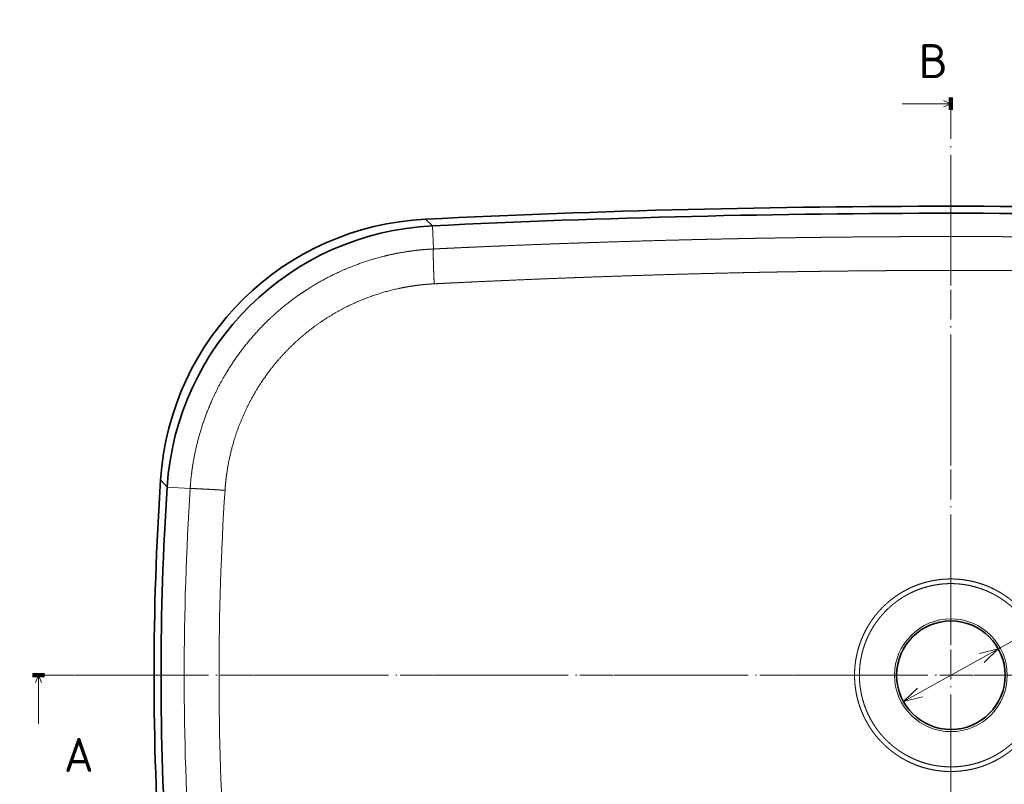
# Model space of a CAD drawing. Extents: x 13 to 406, y 22 to 273.
# Tile 2 of 7: x 13 to 115, y 71 to 150. Entities that reach past the tile are written whole.
import ezdxf
from ezdxf.enums import TextEntityAlignment as Align

# ---------------------------------------------------------------- set-up
doc = ezdxf.new("R2010")
doc.units = 0
doc.linetypes.add('DASHDOT', pattern=[18.5, 12, -3, 0.5, -3])
doc.layers.get('0').update_dxf_attribs({"lineweight": 13})
doc.styles.get("Standard").update_dxf_attribs({"font": 'isocp.shx'})
doc.dimstyles.get("Standard").update_dxf_attribs({"dimtxt": 2.5, "dimasz": 2.5, "dimexe": 1.25, "dimexo": 0.625, "dimtad": 1, "dimcen": 2.5, "dimadec": 0, "dimazin": 0, "dimtfac": 1, "dimtmove": 0, "dimatfit": 0, "dimfxl": 0, "dimarcsym": 0})

# ---------------------------------------------------------------- blocks, each defined once
blk = doc.blocks.new('*D')
at = {"color": 7, "lineweight": 13, "ltscale": 0.320794}
for p, q in [((27.96, 229.49), (27.96, 242.33)), ((190.46, 229.49), (190.46, 242.33))]:
    blk.add_line(p, q, dxfattribs=at)
at = {"color": 7, "lineweight": 13}
for p, q in [((27.96, 240.33), (190.46, 240.33)), ((350.02, 235.5), (255.02, 235.5)), ((18.98, 199.99), (18.98, 227.49)), ((121.12, 207.01), (121.12, 227.49)), ((189.18, 199.99), (125.64, 199.99)), ((27.24, 183.08), (191.18, 183.08)), ((350.74, 182.54), (254.3, 182.54)), ((104.34, 79.54), (133.44, 95.73))]:
    blk.add_line(p, q, dxfattribs=at)
at = {"color": 7, "lineweight": 13, "ltscale": 0.248865}
for p, q in [((255.02, 227.55), (255.02, 237.5)), ((350.02, 227.55), (350.02, 237.5))]:
    blk.add_line(p, q, dxfattribs=at)
at = {"color": 7, "lineweight": 13, "ltscale": 0.224483}
blk.add_line((25.96, 227.49), (16.98, 227.49), dxfattribs=at)
at = {"color": 7, "lineweight": 13, "ltscale": 0.306679}
blk.add_line((127.64, 193.72), (127.64, 205.99), dxfattribs=at)
at = {"color": 7, "lineweight": 13, "ltscale": 0.321027}
blk.add_line((116.8, 200.99), (129.64, 200.99), dxfattribs=at)
at = {"color": 7, "lineweight": 13, "ltscale": 0.206481}
blk.add_line((25.24, 199.99), (16.98, 199.99), dxfattribs=at)
at = {"color": 7, "lineweight": 13, "ltscale": 0.422747}
for p, q in [((27.24, 197.99), (27.24, 181.08)), ((191.18, 197.99), (191.18, 181.08))]:
    blk.add_line(p, q, dxfattribs=at)
at = {"color": 7, "lineweight": 13, "ltscale": 0.387649}
for p, q in [((254.3, 196.05), (254.3, 180.54)), ((350.74, 196.05), (350.74, 180.54))]:
    blk.add_line(p, q, dxfattribs=at)
at = {"color": 7, "lineweight": 13}
for points in [[(29.9, 240.84), (27.96, 240.33), (29.9, 239.81)], [(188.53, 239.81), (190.46, 240.33), (188.53, 240.84)], [(256.95, 236.02), (255.02, 235.5), (256.95, 234.99)], [(348.09, 234.99), (350.02, 235.5), (348.09, 236.02)], [(19.5, 225.56), (18.98, 227.49), (18.47, 225.56)], [(121.64, 225.56), (121.12, 227.49), (120.6, 225.56)], [(120.6, 208.94), (121.12, 207.01), (121.64, 208.94)], [(127.12, 202.92), (127.64, 200.99), (128.15, 202.92)], [(18.47, 201.93), (18.98, 199.99), (19.5, 201.93)], [(128.15, 198.06), (127.64, 199.99), (127.12, 198.06)], [(29.18, 183.6), (27.24, 183.08), (29.18, 182.57)], [(189.25, 182.57), (191.18, 183.08), (189.25, 183.6)], [(256.23, 183.06), (254.3, 182.54), (256.23, 182.03)], [(348.81, 182.03), (350.74, 182.54), (348.81, 183.06)], [(112.65, 83.58), (114.09, 84.97), (112.15, 84.48)], [(105.77, 80.93), (104.34, 79.54), (106.28, 80.03)]]:
    blk.add_lwpolyline(points, dxfattribs=at)
for s, p, p2 in [('650', (103.96, 242.33), (114.47, 242.33)), ('656', (103.96, 185.08), (114.47, 185.08))]:
    blk.add_text(s, height=3.5, dxfattribs=at).set_placement(p, p2, align=Align.FIT)
for s, rotation, p, p2 in [('380', 360, (297.26, 237.5), (307.77, 237.5)), ('82', 90, (119.12, 213.86), (119.12, 220.64)), ('110', 90, (16.98, 208.49), (16.98, 219)), ('4', 90, (125.64, 193.72), (125.64, 196.75)), ('386', 360, (297.26, 184.54), (307.77, 184.54)), ('45', 29.0911, (126.55, 94.19), (132.47, 97.48)), ('%%c', 29.0911, (123.44, 92.46), (125.68, 93.7))]:
    blk.add_text(s, height=3.5, rotation=rotation, dxfattribs=at).set_placement(p, p2, align=Align.FIT)
blk = doc.blocks.new('BLOCK51')
at = {"color": 7, "lineweight": 100, "ltscale": 0.125}
blk.add_line((-377.93, 0), (-372.93, 0), dxfattribs=at)
at = {"color": 7, "lineweight": 13}
blk.add_line((-375.43, 0), (-375.43, -20), dxfattribs=at)
at = {"color": 7, "linetype": 'DASHDOT', "lineweight": 13}
blk.add_line((-372.93, 0), (386.35, 0), dxfattribs=at)
at = {"color": 7, "lineweight": 13}
blk.add_lwpolyline([(-374.18, -3), (-375.43, 0), (-376.67, -3)], dxfattribs=at)
blk.add_text('A', height=14, dxfattribs=at).set_placement((-364.93, -39.75), (-352.78, -39.75), align=Align.FIT)
blk = doc.blocks.new('BLOCK52')
at = {"color": 7, "lineweight": 13}
for p, q in [((0, 235.07), (-20, 235.07)), ((0, -237.95), (-20, -237.95))]:
    blk.add_line(p, q, dxfattribs=at)
at = {"color": 7, "lineweight": 100, "ltscale": 0.125}
for p, q in [((0, 237.57), (0, 232.57)), ((0, -240.45), (0, -235.45))]:
    blk.add_line(p, q, dxfattribs=at)
at = {"color": 7, "linetype": 'DASHDOT', "lineweight": 13}
blk.add_line((0, 232.57), (0, -235.45), dxfattribs=at)
at = {"color": 7, "lineweight": 13}
for points in [[(-3, 233.82), (0, 235.07), (-3, 236.31)], [(-3, -239.2), (0, -237.95), (-3, -236.71)]]:
    blk.add_lwpolyline(points, dxfattribs=at)
for p, p2 in [((-13.33, 245.57), (-1.19, 245.57)), ((-13.33, -227.45), (-1.19, -227.45))]:
    blk.add_text('B', height=14, dxfattribs=at).set_placement(p, p2, align=Align.FIT)
blk = doc.blocks.new('BLOCK53')
at = {"color": 7, "lineweight": 13, "ltscale": 0.097644}
blk.add_line((-213.35, 184.83), (-216.13, 187.58), dxfattribs=at)
at = {"color": 7, "lineweight": 13, "ltscale": 0.238169}
blk.add_line((-212.89, 175.31), (-213.35, 184.83), dxfattribs=at)
at = {"color": 7, "lineweight": 13, "ltscale": 0.101095}
blk.add_line((-322.51, 77.38), (-325.2, 80.4), dxfattribs=at)
at = {"color": 7, "lineweight": 13, "ltscale": 0.237812}
blk.add_line((-313.02, 76.77), (-322.51, 77.38), dxfattribs=at)
at = {"color": 7, "lineweight": 13}
blk.add_circle((0, 0), 23.2, dxfattribs=at)
at = {"color": 7, "lineweight": 35}
blk.add_circle((0, 0), 22.33, dxfattribs=at)
for centre, radius, start, end in [((0, -4213.44), 4406.32, 87.18851, 92.81149), ((-210.51, 72.77), 114.94, 92.803, 176.1932), ((0, -4213.38), 4403.38, 87.22279, 92.77721), ((-207.8, 70.02), 114.94, 92.7687, 176.3274), ((879.55, 0), 1207.43, 176.18195, 183.81805), ((879.46, 0), 1204.46, 176.31652, 183.68349)]:
    blk.add_arc(centre, radius, start, end, dxfattribs=at)
at = {"color": 7, "lineweight": 13}
for centre, radius, start, end in [((886.13, -0.04), 1201.61, 176.33522, 179.99828), ((878.82, -0.04), 1179.96, 176.30212, 179.99802), ((886.13, 0.04), 1201.61, 180.00171, 183.66478), ((878.84, 0.04), 1179.98, 180.00201, 183.69785)]:
    blk.add_arc(centre, radius, start, end, dxfattribs=at)
for points, knots in [([(-212.89, 175.31), (-211.81, 175.36), (-210.72, 175.42), (-209.64, 175.47), (-207.47, 175.57), (-205.3, 175.67), (-204.21, 175.72), (-200.95, 175.87), (-197.7, 176.02), (-195.52, 176.11), (-191.17, 176.3), (-186.83, 176.49), (-184.65, 176.58), (-178.13, 176.84), (-171.6, 177.1), (-167.24, 177.27), (-162.31, 177.45), (-157.37, 177.62), (-156.98, 177.64), (-155.86, 177.68), (-154.73, 177.72), (-154.19, 177.74), (-153.11, 177.77), (-152.02, 177.81), (-151.48, 177.83), (-150.44, 177.86), (-149.39, 177.9), (-148.69, 177.92), (-142.42, 178.13), (-136.16, 178.33), (-130.39, 178.5), (-123.19, 178.71), (-116.04, 178.9), (-114.56, 178.94), (-109.71, 179.06), (-104.88, 179.18), (-101.34, 179.26), (-96.33, 179.37), (-91.33, 179.47), (-89.75, 179.51), (-87.62, 179.55), (-85.51, 179.59), (-85.03, 179.6), (-83.92, 179.62), (-82.81, 179.64), (-82.51, 179.65), (-80.33, 179.69), (-78.15, 179.73), (-76.69, 179.75), (-72.58, 179.82), (-68.46, 179.89), (-65.93, 179.93), (-62.36, 179.98), (-58.79, 180.03), (-57.75, 180.04), (-55.65, 180.07), (-53.55, 180.09), (-52.57, 180.11), (-49.44, 180.14), (-46.31, 180.18), (-44.23, 180.2), (-40.09, 180.24), (-35.93, 180.27), (-33.72, 180.29), (-30.64, 180.31), (-27.56, 180.33), (-26.38, 180.34), (-24.32, 180.35), (-22.26, 180.37), (-21.22, 180.37), (-16.87, 180.39), (-12.51, 180.41), (-9.19, 180.41), (-5.35, 180.42), (-1.5, 180.42), (-1.02, 180.42), (-0.51, 180.42), (0, 180.42)], [0, 0, 0, 0, 0, 0, 8.718185, 8.718185, 8.718185, 17.43637, 17.43637, 17.43637, 34.872738, 34.872738, 34.872738, 52.321917, 52.321917, 52.321917, 87.225227, 87.225227, 87.225227, 91.899158, 91.899158, 91.899158, 96.262696, 96.262696, 96.262696, 100.626233, 100.626233, 100.626233, 104.684973, 104.684973, 104.684973, 151.100807, 151.100807, 151.100807, 162.614288, 162.614288, 162.614288, 190.510243, 190.510243, 190.510243, 203.451098, 203.451098, 203.451098, 207.862318, 207.862318, 207.862318, 212.640089, 212.640089, 212.640089, 225.806469, 225.806469, 225.806469, 246.605466, 246.605466, 246.605466, 255.191206, 255.191206, 255.191206, 263.891136, 263.891136, 263.891136, 281.062605, 281.062605, 281.062605, 297.995294, 297.995294, 297.995294, 306.303859, 306.303859, 306.303859, 314.89453, 314.89453, 314.89453, 341.999997, 341.999997, 341.999997, 346.224535, 346.224535, 346.224535, 346.224535, 346.224535, 346.224535]), ([(212.89, 175.31), (211.31, 175.39), (209.73, 175.46), (208.15, 175.54), (205.78, 175.65), (203.41, 175.76), (202.62, 175.79), (196.7, 176.06), (190.79, 176.32), (185.65, 176.54), (178.35, 176.84), (171.04, 177.12), (168.86, 177.2), (164.51, 177.37), (160.16, 177.53), (157.99, 177.6), (153.64, 177.76), (149.31, 177.9), (147.15, 177.98), (142.82, 178.12), (138.5, 178.25), (136.34, 178.32), (132, 178.45), (127.66, 178.58), (125.6, 178.64), (122.34, 178.73), (119.09, 178.82), (118.02, 178.84), (116.68, 178.88), (115.34, 178.91), (115.07, 178.92), (114, 178.95), (112.93, 178.98), (112.12, 179), (110.78, 179.03), (109.44, 179.06), (108.91, 179.08), (107.85, 179.1), (106.79, 179.13), (106.25, 179.14), (104.66, 179.18), (103.07, 179.22), (102.01, 179.24), (98.81, 179.31), (95.6, 179.38), (93.57, 179.43), (90.91, 179.48), (88.25, 179.54), (87.73, 179.55), (86.74, 179.57), (85.76, 179.59), (85.03, 179.6), (84.04, 179.62), (83.06, 179.64), (82.54, 179.65), (81.46, 179.67), (80.38, 179.69), (80.01, 179.69), (77.4, 179.74), (74.79, 179.79), (72.73, 179.82), (69.35, 179.87), (65.96, 179.93), (64.54, 179.95), (61.87, 179.99), (59.2, 180.02), (57.85, 180.04), (56.27, 180.06), (54.7, 180.08), (54.33, 180.08), (53.84, 180.09), (53.34, 180.1), (53.08, 180.1), (52.55, 180.11), (52.02, 180.11), (51.75, 180.12), (51.23, 180.12), (50.71, 180.13), (50.45, 180.13), (47.09, 180.17), (43.72, 180.2), (40.6, 180.23), (36.43, 180.27), (32.25, 180.3), (31.2, 180.31), (29.1, 180.33), (27.01, 180.34), (25.96, 180.34), (22.83, 180.36), (19.69, 180.38), (17.59, 180.39), (13.82, 180.4), (10.03, 180.41), (8.42, 180.41), (6.4, 180.42), (4.37, 180.42), (4.04, 180.42), (3.03, 180.42), (2.02, 180.42), (1.34, 180.42), (0.67, 180.42), (0, 180.42)], [0, 0, 0, 0, 0, 0, 12.677381, 12.677381, 12.677381, 19.016072, 19.016072, 19.016072, 60.199548, 60.199548, 60.199548, 77.635737, 77.635737, 77.635737, 95.071926, 95.071926, 95.071926, 112.486664, 112.486664, 112.486664, 129.901403, 129.901403, 129.901403, 147.469585, 147.469585, 147.469585, 156.1577, 156.1577, 156.1577, 158.329729, 158.329729, 158.329729, 164.845816, 164.845816, 164.845816, 169.174194, 169.174194, 169.174194, 173.502573, 173.502573, 173.502573, 182.159326, 182.159326, 182.159326, 199.645855, 199.645855, 199.645855, 203.893409, 203.893409, 203.893409, 207.702334, 207.702334, 207.702334, 211.949894, 211.949894, 211.949894, 216.509608, 216.509608, 216.509608, 233.499816, 233.499816, 233.499816, 244.403187, 244.403187, 244.403187, 255.479371, 255.479371, 255.479371, 257.382489, 257.382489, 257.382489, 259.524242, 259.524242, 259.524242, 261.666013, 261.666013, 261.666013, 263.80306, 263.80306, 263.80306, 289.503675, 289.503675, 289.503675, 298.095411, 298.095411, 298.095411, 306.687147, 306.687147, 306.687147, 323.870617, 323.870617, 323.870617, 337.614635, 337.614635, 337.614635, 340.340096, 340.340096, 340.340096, 345.791018, 345.791018, 345.791018, 345.791018, 345.791018, 345.791018]), ([(-313.02, 76.77), (-312.81, 80.11), (-312.46, 83.45), (-311.98, 86.77), (-309.43, 100.51), (-304.61, 113.83), (-299.64, 123.49), (-291.17, 135.77), (-280.68, 146.37), (-277.71, 149.1), (-272.55, 153.4), (-267.06, 157.29), (-264.82, 158.77), (-258.25, 162.81), (-251.32, 166.25), (-246.68, 168.21), (-240.03, 170.57), (-233.23, 172.36), (-231.28, 172.83), (-227.35, 173.66), (-223.39, 174.31), (-221.41, 174.59), (-218.97, 174.87), (-216.52, 175.08), (-216.07, 175.11), (-215.16, 175.18), (-214.25, 175.24), (-213.8, 175.27), (-213.35, 175.29), (-212.89, 175.31)], [0, 0, 0, 0, 0, 0, 26.835102, 26.835102, 26.835102, 111.499432, 111.499432, 111.499432, 142.816516, 142.816516, 142.816516, 163.625622, 163.625622, 163.625622, 202.614414, 202.614414, 202.614414, 218.24673, 218.24673, 218.24673, 233.936876, 233.936876, 233.936876, 237.521528, 237.521528, 237.521528, 241.106181, 241.106181, 241.106181, 241.106181, 241.106181, 241.106181]), ([(-212.89, 175.31), (-212.92, 175.29), (-212.94, 175.21), (-212.95, 175.07), (-212.99, 174.57), (-213, 173.76), (-213, 173.18), (-212.98, 171.34), (-212.93, 169.18), (-212.89, 167.73), (-212.81, 165.5), (-212.71, 163.22), (-212.68, 162.47), (-212.65, 161.73), (-212.61, 160.98)], [0, 0, 0, 0, 0, 0, 2.839309, 2.839309, 2.839309, 7.651083, 7.651083, 7.651083, 16.94768, 16.94768, 16.94768, 21.438572, 21.438572, 21.438572, 21.438572, 21.438572, 21.438572]), ([(-212.61, 160.98), (-211.53, 161.03), (-210.45, 161.09), (-209.36, 161.14), (-207.2, 161.25), (-205.03, 161.35), (-203.94, 161.41), (-200.69, 161.56), (-197.44, 161.71), (-195.27, 161.82), (-190.93, 162.01), (-186.59, 162.21), (-184.42, 162.3), (-177.9, 162.59), (-171.38, 162.86), (-167.03, 163.04), (-162.1, 163.23), (-157.18, 163.42), (-156.78, 163.43), (-155.66, 163.48), (-154.54, 163.52), (-154, 163.54), (-152.91, 163.58), (-151.83, 163.62), (-151.29, 163.64), (-150.24, 163.68), (-149.2, 163.71), (-148.5, 163.74), (-142.24, 163.97), (-135.98, 164.18), (-130.21, 164.37), (-123.02, 164.59), (-115.87, 164.8), (-114.39, 164.84), (-109.53, 164.98), (-104.68, 165.11), (-101.09, 165.2), (-96.25, 165.32), (-91.41, 165.43), (-90.01, 165.46), (-87.82, 165.51), (-85.64, 165.56), (-85.23, 165.57), (-84.12, 165.59), (-83, 165.61), (-82.65, 165.62), (-81.99, 165.64), (-81.32, 165.65), (-80.84, 165.66), (-78.82, 165.7), (-76.8, 165.74), (-75.1, 165.77), (-71.7, 165.84), (-68.29, 165.9), (-66.59, 165.92), (-63.84, 165.97), (-61.09, 166.01), (-60.05, 166.03), (-57.99, 166.06), (-55.94, 166.09), (-54.79, 166.1), (-51.64, 166.15), (-48.5, 166.18), (-46.66, 166.21), (-42.47, 166.25), (-38.27, 166.29), (-36.08, 166.31), (-32.91, 166.34), (-29.74, 166.37), (-28.96, 166.37), (-26.81, 166.39), (-24.66, 166.4), (-23.61, 166.4), (-18.88, 166.43), (-14.14, 166.45), (-10.44, 166.46), (-6.42, 166.47), (-2.4, 166.47), (-2.09, 166.47), (-1.49, 166.47), (-0.89, 166.47), (-0.59, 166.47), (-0.3, 166.47), (0, 166.47)], [0, 0, 0, 0, 0, 0, 8.712198, 8.712198, 8.712198, 17.424396, 17.424396, 17.424396, 34.848791, 34.848791, 34.848791, 52.288179, 52.288179, 52.288179, 87.174366, 87.174366, 87.174366, 91.835607, 91.835607, 91.835607, 96.197312, 96.197312, 96.197312, 100.559016, 100.559016, 100.559016, 104.60914, 104.60914, 104.60914, 151.01494, 151.01494, 151.01494, 162.516524, 162.516524, 162.516524, 190.50411, 190.50411, 190.50411, 202.007047, 202.007047, 202.007047, 208.355723, 208.355723, 208.355723, 211.23146, 211.23146, 211.23146, 213.841811, 213.841811, 213.841811, 227.879773, 227.879773, 227.879773, 241.917735, 241.917735, 241.917735, 250.501325, 250.501325, 250.501325, 258.85403, 258.85403, 258.85403, 276.517976, 276.517976, 276.517976, 293.475704, 293.475704, 293.475704, 302.588062, 302.588062, 302.588062, 311.164254, 311.164254, 311.164254, 341.52362, 341.52362, 341.52362, 344.008989, 344.008989, 344.008989, 346.467294, 346.467294, 346.467294, 346.467294, 346.467294, 346.467294]), ([(212.61, 160.98), (211.02, 161.06), (209.43, 161.14), (207.83, 161.22), (205.45, 161.33), (203.06, 161.45), (202.27, 161.49), (196.34, 161.77), (190.42, 162.04), (185.29, 162.27), (177.99, 162.59), (170.68, 162.89), (168.51, 162.98), (164.2, 163.15), (159.89, 163.32), (157.57, 163.4), (153.32, 163.56), (149.08, 163.72), (146.72, 163.8), (142.45, 163.96), (138.17, 164.1), (136.01, 164.17), (131.67, 164.32), (127.33, 164.45), (125.29, 164.52), (122.03, 164.62), (118.78, 164.71), (117.71, 164.74), (116.1, 164.79), (114.49, 164.84), (113.95, 164.85), (112.88, 164.88), (111.81, 164.91), (111.27, 164.93), (110.21, 164.96), (109.16, 164.99), (108.58, 165), (107.53, 165.03), (106.48, 165.06), (105.95, 165.07), (104.35, 165.11), (102.76, 165.15), (101.7, 165.18), (98.5, 165.26), (95.3, 165.34), (93.25, 165.39), (90.59, 165.45), (87.93, 165.51), (87.4, 165.52), (86.44, 165.54), (85.48, 165.56), (84.6, 165.58), (83.64, 165.6), (82.68, 165.62), (82.15, 165.63), (81.07, 165.65), (80, 165.68), (79.55, 165.69), (76.92, 165.74), (74.3, 165.79), (72.22, 165.83), (67.49, 165.91), (62.74, 165.99), (60.04, 166.03), (57.09, 166.07), (54.15, 166.11), (54.02, 166.11), (53.47, 166.12), (52.91, 166.13), (52.65, 166.13), (52.12, 166.14), (51.59, 166.15), (51.33, 166.15), (50.86, 166.15), (50.41, 166.16), (49.92, 166.17), (46.62, 166.21), (43.32, 166.24), (40.18, 166.28), (36.13, 166.31), (32.07, 166.35), (30.6, 166.36), (28.59, 166.37), (26.59, 166.39), (25.64, 166.39), (22.49, 166.41), (19.33, 166.43), (17.25, 166.44), (13.51, 166.45), (9.77, 166.46), (8.21, 166.46), (6.23, 166.47), (4.24, 166.47), (3.96, 166.47), (2.97, 166.47), (1.97, 166.47), (1.31, 166.47), (0.65, 166.47), (0, 166.47)], [0, 0, 0, 0, 0, 0, 12.782504, 12.782504, 12.782504, 19.173757, 19.173757, 19.173757, 60.389021, 60.389021, 60.389021, 77.817253, 77.817253, 77.817253, 94.940033, 94.940033, 94.940033, 111.950247, 111.950247, 111.950247, 129.359342, 129.359342, 129.359342, 146.949037, 146.949037, 146.949037, 155.635873, 155.635873, 155.635873, 159.979292, 159.979292, 159.979292, 164.322711, 164.322711, 164.322711, 168.548085, 168.548085, 168.548085, 172.875333, 172.875333, 172.875333, 181.529825, 181.529825, 181.529825, 198.980209, 198.980209, 198.980209, 203.282089, 203.282089, 203.282089, 206.86207, 206.86207, 206.86207, 211.163963, 211.163963, 211.163963, 215.613584, 215.613584, 215.613584, 232.821097, 232.821097, 232.821097, 254.685529, 254.685529, 254.685529, 257.099977, 257.099977, 257.099977, 259.240599, 259.240599, 259.240599, 261.381208, 261.381208, 261.381208, 263.050438, 263.050438, 263.050438, 288.68553, 288.68553, 288.68553, 296.406452, 296.406452, 296.406452, 305.19968, 305.19968, 305.19968, 322.367344, 322.367344, 322.367344, 335.833686, 335.833686, 335.833686, 338.580156, 338.580156, 338.580156, 343.908504, 343.908504, 343.908504, 343.908504, 343.908504, 343.908504]), ([(-298.68, 76.06), (-298.52, 78.54), (-298.27, 81.02), (-297.94, 83.5), (-296.8, 90.24), (-295.03, 96.88), (-293.65, 101.03), (-289.5, 111.4), (-283.75, 121.12), (-279.69, 126.7), (-273.05, 134.22), (-265.43, 140.76), (-262.97, 142.69), (-255.64, 147.97), (-247.68, 152.31), (-242.24, 154.73), (-234.87, 157.3), (-227.32, 159.06), (-225.5, 159.43), (-222.07, 160.05), (-218.62, 160.5), (-217, 160.68), (-215.16, 160.83), (-213.32, 160.94), (-213.09, 160.96), (-212.85, 160.97), (-212.62, 160.98), (-212.62, 160.98), (-212.61, 160.98), (-212.61, 160.98)], [0, 0, 0, 0, 0, 0, 21.976044, 21.976044, 21.976044, 60.108284, 60.108284, 60.108284, 119.135339, 119.135339, 119.135339, 145.692621, 145.692621, 145.692621, 196.023715, 196.023715, 196.023715, 211.967254, 211.967254, 211.967254, 225.984574, 225.984574, 225.984574, 227.990919, 227.990919, 227.990919, 228.015618, 228.015618, 228.015618, 228.015618, 228.015618, 228.015618]), ([(-313.02, 76.77), (-313, 76.78), (-312.91, 76.79), (-312.76, 76.79), (-312.22, 76.79), (-311.38, 76.76), (-310.78, 76.74), (-308.9, 76.65), (-306.72, 76.54), (-305.26, 76.46), (-303.05, 76.33), (-300.8, 76.19), (-300.09, 76.15), (-299.39, 76.11), (-298.68, 76.06)], [0, 0, 0, 0, 0, 0, 2.967411, 2.967411, 2.967411, 7.836288, 7.836288, 7.836288, 17.197879, 17.197879, 17.197879, 21.456235, 21.456235, 21.456235, 21.456235, 21.456235, 21.456235]), ([(0, 39.59), (-0.15, 39.59), (-0.29, 39.59), (-0.44, 39.59), (-1.02, 39.58), (-1.61, 39.57), (-2.04, 39.55), (-3.08, 39.48), (-4.11, 39.39), (-4.7, 39.32), (-5.59, 39.21), (-6.46, 39.07), (-6.76, 39.02), (-7.74, 38.84), (-8.71, 38.64), (-9.38, 38.48), (-10.29, 38.25), (-11.18, 37.99), (-11.43, 37.92), (-11.93, 37.76), (-12.43, 37.6), (-12.68, 37.52), (-13.56, 37.22), (-14.42, 36.9), (-15.02, 36.65), (-15.85, 36.31), (-16.65, 35.94), (-16.88, 35.83), (-17.35, 35.61), (-17.82, 35.38), (-18.06, 35.26), (-19.06, 34.74), (-20.03, 34.19), (-20.73, 33.77), (-21.64, 33.19), (-22.52, 32.59), (-22.75, 32.44), (-23.52, 31.89), (-24.26, 31.33), (-24.78, 30.93), (-25.49, 30.34), (-26.18, 29.74), (-26.38, 29.57), (-26.78, 29.2), (-27.18, 28.83), (-27.37, 28.65), (-27.86, 28.19), (-28.33, 27.71), (-28.6, 27.43), (-29.07, 26.93), (-29.53, 26.43), (-29.72, 26.21), (-30.1, 25.78), (-30.47, 25.34), (-30.65, 25.12), (-31.2, 24.44), (-31.74, 23.75), (-32.09, 23.27), (-32.78, 22.3), (-33.43, 21.31), (-33.74, 20.8), (-34.36, 19.78), (-34.93, 18.73), (-35.21, 18.21), (-36.04, 16.57), (-36.76, 14.91), (-37.2, 13.77), (-37.79, 12.05), (-38.29, 10.3), (-38.44, 9.7), (-38.93, 7.67), (-39.28, 5.61), (-39.46, 4.15), (-39.59, 2.56), (-39.63, 0.97), (-39.63, 0.85), (-39.64, 0.61), (-39.64, 0.36), (-39.64, 0.24), (-39.64, 0.12), (-39.64, 0)], [0, 0, 0, 0, 0, 0, 2.662061, 2.662061, 2.662061, 10.62085, 10.62085, 10.62085, 21.758398, 21.758398, 21.758398, 27.358669, 27.358669, 27.358669, 40.633502, 40.633502, 40.633502, 45.961816, 45.961816, 45.961816, 51.304075, 51.304075, 51.304075, 65.057987, 65.057987, 65.057987, 70.720448, 70.720448, 70.720448, 76.746068, 76.746068, 76.746068, 96.128888, 96.128888, 96.128888, 102.70793, 102.70793, 102.70793, 119.105428, 119.105428, 119.105428, 126.180942, 126.180942, 126.180942, 133.245775, 133.245775, 133.245775, 143.699581, 143.699581, 143.699581, 151.520792, 151.520792, 151.520792, 159.342002, 159.342002, 159.342002, 175.607534, 175.607534, 175.607534, 192.508636, 192.508636, 192.508636, 209.54072, 209.54072, 209.54072, 244.770391, 244.770391, 244.770391, 262.657272, 262.657272, 262.657272, 305.821095, 305.821095, 305.821095, 309.382836, 309.382836, 309.382836, 312.944577, 312.944577, 312.944577, 312.944577, 312.944577, 312.944577]), ([(0, 37.68), (-0.15, 37.68), (-0.29, 37.68), (-0.44, 37.68), (-1.32, 37.67), (-2.19, 37.63), (-2.92, 37.58), (-3.93, 37.49), (-4.92, 37.36), (-5.21, 37.32), (-5.78, 37.24), (-6.34, 37.14), (-6.63, 37.09), (-7.58, 36.92), (-8.52, 36.71), (-9.17, 36.56), (-10.05, 36.32), (-10.91, 36.07), (-11.15, 35.99), (-11.63, 35.84), (-12.12, 35.68), (-12.36, 35.59), (-13.21, 35.29), (-14.04, 34.97), (-14.62, 34.73), (-15.41, 34.38), (-16.18, 34.02), (-16.39, 33.92), (-16.86, 33.69), (-17.32, 33.46), (-17.56, 33.33), (-18.28, 32.94), (-18.98, 32.54), (-19.44, 32.27), (-20.11, 31.86), (-20.76, 31.43), (-20.98, 31.29), (-21.89, 30.67), (-22.78, 30.01), (-23.43, 29.51), (-24.26, 28.82), (-25.06, 28.12), (-25.26, 27.94), (-25.67, 27.57), (-26.06, 27.19), (-26.26, 27), (-26.87, 26.4), (-27.45, 25.79), (-27.83, 25.38), (-28.39, 24.75), (-28.92, 24.12), (-29.1, 23.9), (-29.64, 23.23), (-30.16, 22.56), (-30.5, 22.09), (-31.18, 21.14), (-31.8, 20.17), (-32.11, 19.68), (-32.56, 18.93), (-32.98, 18.17), (-33.12, 17.91), (-33.68, 16.87), (-34.19, 15.8), (-34.56, 14.99), (-35.12, 13.63), (-35.61, 12.24), (-35.8, 11.68), (-36.16, 10.55), (-36.47, 9.4), (-36.61, 8.82), (-37.05, 6.89), (-37.36, 4.95), (-37.52, 3.58), (-37.62, 2.13), (-37.64, 0.68), (-37.65, 0.6), (-37.65, 0.43), (-37.65, 0.26), (-37.65, 0.17), (-37.65, 0.09), (-37.65, 0)], [0, 0, 0, 0, 0, 0, 2.76513, 2.76513, 2.76513, 16.727173, 16.727173, 16.727173, 22.384077, 22.384077, 22.384077, 28.101428, 28.101428, 28.101428, 41.610175, 41.610175, 41.610175, 47.095136, 47.095136, 47.095136, 52.556572, 52.556572, 52.556572, 66.58614, 66.58614, 66.58614, 72.390763, 72.390763, 72.390763, 78.788296, 78.788296, 78.788296, 91.857158, 91.857158, 91.857158, 98.544829, 98.544829, 98.544829, 120.020955, 120.020955, 120.020955, 127.442846, 127.442846, 127.442846, 135.067999, 135.067999, 135.067999, 150.815646, 150.815646, 150.815646, 158.938249, 158.938249, 158.938249, 175.560607, 175.560607, 175.560607, 192.885748, 192.885748, 192.885748, 201.624664, 201.624664, 201.624664, 228.399933, 228.399933, 228.399933, 246.516851, 246.516851, 246.516851, 264.887902, 264.887902, 264.887902, 307.119456, 307.119456, 307.119456, 309.746775, 309.746775, 309.746775, 312.374094, 312.374094, 312.374094, 312.374094, 312.374094, 312.374094]), ([(0, 39.59), (0.15, 39.59), (0.29, 39.59), (0.44, 39.59), (1.64, 39.58), (2.83, 39.51), (3.87, 39.43), (5.18, 39.27), (6.47, 39.07), (6.76, 39.02), (7.75, 38.84), (8.72, 38.64), (9.39, 38.48), (10.3, 38.24), (11.19, 37.99), (11.44, 37.91), (11.94, 37.76), (12.44, 37.6), (12.68, 37.52), (13.7, 37.17), (14.68, 36.8), (15.4, 36.5), (16.21, 36.15), (17, 35.78), (17.11, 35.72), (17.46, 35.55), (17.81, 35.38), (18.05, 35.26), (19.06, 34.74), (20.03, 34.19), (20.74, 33.77), (21.53, 33.26), (22.31, 32.74), (22.42, 32.66), (22.64, 32.51), (22.86, 32.36), (22.97, 32.28), (23.19, 32.12), (23.41, 31.96), (23.51, 31.89), (24.28, 31.32), (25.02, 30.74), (25.63, 30.23), (26.32, 29.63), (26.98, 29.02), (27.08, 28.92), (27.28, 28.74), (27.47, 28.55), (27.57, 28.46), (27.95, 28.09), (28.33, 27.71), (28.61, 27.42), (29.28, 26.71), (29.92, 25.99), (30.29, 25.56), (31.03, 24.67), (31.73, 23.75), (32.08, 23.28), (32.78, 22.3), (33.42, 21.31), (33.74, 20.8), (34.2, 20.03), (34.64, 19.26), (34.79, 19), (35.07, 18.47), (35.34, 17.94), (35.48, 17.67), (36.15, 16.3), (36.76, 14.91), (37.2, 13.77), (37.99, 11.46), (38.61, 9.11), (38.87, 7.9), (39.2, 6.09), (39.42, 4.26), (39.48, 3.65), (39.57, 2.55), (39.62, 1.45), (39.63, 0.97), (39.64, 0.49), (39.64, 0)], [0, 0, 0, 0, 0, 0, 2.657965, 2.657965, 2.657965, 21.770765, 21.770765, 21.770765, 27.378317, 27.378317, 27.378317, 40.650965, 40.650965, 40.650965, 45.980062, 45.980062, 45.980062, 51.325147, 51.325147, 51.325147, 67.910882, 67.910882, 67.910882, 70.752614, 70.752614, 70.752614, 76.727178, 76.727178, 76.727178, 96.189017, 96.189017, 96.189017, 99.475, 99.475, 99.475, 102.760983, 102.760983, 102.760983, 106.046967, 106.046967, 106.046967, 126.204906, 126.204906, 126.204906, 129.730704, 129.730704, 129.730704, 133.256503, 133.256503, 133.256503, 143.652887, 143.652887, 143.652887, 159.297748, 159.297748, 159.297748, 175.516806, 175.516806, 175.516806, 192.440645, 192.440645, 192.440645, 200.9524, 200.9524, 200.9524, 209.46655, 209.46655, 209.46655, 244.694867, 244.694867, 244.694867, 280.588487, 280.588487, 280.588487, 298.623862, 298.623862, 298.623862, 312.926833, 312.926833, 312.926833, 312.926833, 312.926833, 312.926833]), ([(0, 37.68), (0.14, 37.68), (0.29, 37.68), (0.43, 37.68), (1.61, 37.66), (2.78, 37.6), (3.79, 37.51), (4.97, 37.37), (6.14, 37.18), (6.33, 37.15), (6.71, 37.08), (7.09, 37.01), (7.28, 36.97), (8.12, 36.8), (8.95, 36.61), (9.58, 36.45), (10.44, 36.21), (11.28, 35.95), (11.53, 35.87), (12.39, 35.59), (13.24, 35.28), (13.83, 35.05), (14.66, 34.71), (15.45, 34.36), (15.68, 34.26), (16.03, 34.09), (16.37, 33.93), (16.49, 33.87), (16.71, 33.76), (16.94, 33.65), (17.05, 33.59), (17.98, 33.12), (18.88, 32.62), (19.63, 32.17), (20.46, 31.64), (21.26, 31.09), (21.36, 31.02), (21.57, 30.88), (21.77, 30.74), (21.88, 30.66), (22.29, 30.37), (22.7, 30.06), (22.99, 29.83), (23.51, 29.43), (24.01, 29.02), (24.22, 28.84), (24.64, 28.49), (25.05, 28.13), (25.24, 27.95), (25.54, 27.68), (25.84, 27.4), (25.94, 27.3), (26.14, 27.11), (26.34, 26.92), (26.44, 26.82), (26.73, 26.53), (27.02, 26.23), (27.21, 26.03), (27.8, 25.41), (28.36, 24.79), (28.73, 24.36), (29.45, 23.48), (30.14, 22.58), (30.48, 22.12), (31.15, 21.17), (31.78, 20.21), (32.09, 19.71), (32.69, 18.71), (33.25, 17.69), (33.52, 17.17), (34.04, 16.11), (34.53, 15.04), (34.76, 14.49), (35.2, 13.39), (35.6, 12.27), (35.79, 11.71), (36.33, 10), (36.76, 8.27), (37.01, 7.09), (37.3, 5.32), (37.49, 3.53), (37.54, 2.93), (37.61, 1.99), (37.64, 1.04), (37.65, 0.69), (37.65, 0.35), (37.65, 0)], [0, 0, 0, 0, 0, 0, 2.745859, 2.745859, 2.745859, 22.335015, 22.335015, 22.335015, 26.150424, 26.150424, 26.150424, 29.965832, 29.965832, 29.965832, 43.311579, 43.311579, 43.311579, 48.771394, 48.771394, 48.771394, 62.738248, 62.738248, 62.738248, 68.734386, 68.734386, 68.734386, 71.713894, 71.713894, 71.713894, 74.693402, 74.693402, 74.693402, 96.255624, 96.255624, 96.255624, 99.46878, 99.46878, 99.46878, 102.681935, 102.681935, 102.681935, 112.554147, 112.554147, 112.554147, 119.892777, 119.892777, 119.892777, 127.268217, 127.268217, 127.268217, 131.085542, 131.085542, 131.085542, 134.902867, 134.902867, 134.902867, 142.537506, 142.537506, 142.537506, 158.77668, 158.77668, 158.77668, 175.352575, 175.352575, 175.352575, 192.711114, 192.711114, 192.711114, 210.19566, 210.19566, 210.19566, 228.225475, 228.225475, 228.225475, 246.342266, 246.342266, 246.342266, 283.1915, 283.1915, 283.1915, 301.695539, 301.695539, 301.695539, 312.423011, 312.423011, 312.423011, 312.423011, 312.423011, 312.423011]), ([(-37.65, 0), (-37.65, -1), (-37.62, -2), (-37.55, -3), (-37.37, -4.8), (-37.08, -6.59), (-36.93, -7.38), (-36.68, -8.55), (-36.38, -9.72), (-36.27, -10.11), (-35.83, -11.65), (-35.31, -13.16), (-34.87, -14.28), (-34.22, -15.76), (-33.49, -17.21), (-33.31, -17.57), (-32.61, -18.88), (-31.84, -20.15), (-31.24, -21.07), (-30.42, -22.23), (-29.54, -23.35), (-29.36, -23.59), (-28.68, -24.42), (-27.97, -25.24), (-27.43, -25.83), (-26.73, -26.55), (-26, -27.25), (-25.86, -27.39), (-25.57, -27.65), (-25.29, -27.91), (-25.14, -28.04), (-24.5, -28.62), (-23.83, -29.18), (-23.29, -29.61), (-22.51, -30.21), (-21.7, -30.79), (-21.47, -30.95), (-20.91, -31.33), (-20.34, -31.71), (-20, -31.92), (-19.35, -32.33), (-18.67, -32.72), (-18.34, -32.91), (-17.76, -33.23), (-17.17, -33.53), (-16.93, -33.65), (-16.44, -33.9), (-15.94, -34.14), (-15.69, -34.25), (-15.08, -34.53), (-14.46, -34.79), (-14.09, -34.95), (-13.47, -35.19), (-12.83, -35.42), (-12.58, -35.51), (-12.08, -35.69), (-11.57, -35.86), (-11.31, -35.94), (-10.43, -36.21), (-9.54, -36.46), (-8.88, -36.63), (-7.94, -36.84), (-6.99, -37.03), (-6.71, -37.08), (-6.05, -37.2), (-5.39, -37.3), (-5, -37.35), (-4.01, -37.48), (-3, -37.57), (-2.37, -37.61), (-1.64, -37.65), (-0.89, -37.67), (-0.78, -37.67), (-0.56, -37.68), (-0.34, -37.68), (-0.22, -37.68), (-0.11, -37.68), (0, -37.68)], [0, 0, 0, 0, 0, 0, 30.957125, 30.957125, 30.957125, 55.655185, 55.655185, 55.655185, 67.973377, 67.973377, 67.973377, 104.666881, 104.666881, 104.666881, 116.711106, 116.711106, 116.711106, 149.209983, 149.209983, 149.209983, 157.833145, 157.833145, 157.833145, 180.279747, 180.279747, 180.279747, 185.605205, 185.605205, 185.605205, 190.930663, 190.930663, 190.930663, 209.082226, 209.082226, 209.082226, 216.407732, 216.407732, 216.407732, 226.377259, 226.377259, 226.377259, 235.555635, 235.555635, 235.555635, 242.052056, 242.052056, 242.052056, 248.517145, 248.517145, 248.517145, 257.472799, 257.472799, 257.472799, 263.225155, 263.225155, 263.225155, 268.963822, 268.963822, 268.963822, 282.788561, 282.788561, 282.788561, 288.345591, 288.345591, 288.345591, 296.030832, 296.030832, 296.030832, 308.036094, 308.036094, 308.036094, 310.156748, 310.156748, 310.156748, 312.277402, 312.277402, 312.277402, 312.277402, 312.277402, 312.277402]), ([(37.65, 0), (37.65, -2), (37.52, -4), (37.25, -6), (36.69, -8.76), (35.88, -11.46), (35.63, -12.22), (35.08, -13.73), (34.46, -15.21), (34.12, -15.95), (33.6, -17.03), (33.02, -18.1), (32.83, -18.45), (32.24, -19.48), (31.6, -20.5), (31.16, -21.17), (30.46, -22.16), (29.73, -23.12), (29.48, -23.44), (28.98, -24.06), (28.46, -24.67), (28.19, -24.98), (27.73, -25.49), (27.24, -26), (27.04, -26.22), (26.63, -26.64), (26.21, -27.05), (25.99, -27.26), (25.49, -27.73), (24.97, -28.2), (24.68, -28.45), (24.08, -28.96), (23.46, -29.47), (23.15, -29.71), (22.73, -30.04), (22.29, -30.36), (22.18, -30.44), (21.95, -30.61), (21.72, -30.77), (21.61, -30.85), (21.26, -31.09), (20.91, -31.33), (20.68, -31.49), (20.11, -31.86), (19.52, -32.22), (19.18, -32.43), (18.59, -32.76), (17.99, -33.1), (17.75, -33.23), (17.39, -33.42), (17.03, -33.6), (16.9, -33.67), (16.66, -33.79), (16.41, -33.91), (16.29, -33.97), (15.99, -34.11), (15.68, -34.25), (15.51, -34.33), (14.79, -34.66), (14.05, -34.97), (13.48, -35.19), (12.76, -35.46), (12.03, -35.7), (11.9, -35.75), (11.59, -35.85), (11.27, -35.95), (11.1, -36.01), (10.73, -36.12), (10.37, -36.22), (10.19, -36.27), (9.64, -36.43), (9.07, -36.57), (8.69, -36.67), (8.05, -36.81), (7.39, -36.95), (7.12, -37), (6.58, -37.1), (6.03, -37.2), (5.76, -37.24), (4.67, -37.4), (3.56, -37.53), (2.71, -37.6), (1.71, -37.65), (0.69, -37.68), (0.55, -37.68), (0.35, -37.68), (0.15, -37.68), (0.1, -37.68), (0.05, -37.68), (0, -37.68)], [0, 0, 0, 0, 0, 0, 61.830664, 61.830664, 61.830664, 86.432442, 86.432442, 86.432442, 110.703188, 110.703188, 110.703188, 122.725598, 122.725598, 122.725598, 146.331758, 146.331758, 146.331758, 157.831343, 157.831343, 157.831343, 169.352831, 169.352831, 169.352831, 177.493433, 177.493433, 177.493433, 185.646928, 185.646928, 185.646928, 196.482081, 196.482081, 196.482081, 206.826918, 206.826918, 206.826918, 210.424375, 210.424375, 210.424375, 214.021832, 214.021832, 214.021832, 221.23936, 221.23936, 221.23936, 231.202551, 231.202551, 231.202551, 237.666097, 237.666097, 237.666097, 240.897876, 240.897876, 240.897876, 244.129655, 244.129655, 244.129655, 248.743142, 248.743142, 248.743142, 262.289038, 262.289038, 262.289038, 265.277725, 265.277725, 265.277725, 269.298775, 269.298775, 269.298775, 273.366287, 273.366287, 273.366287, 281.336017, 281.336017, 281.336017, 286.776443, 286.776443, 286.776443, 292.220803, 292.220803, 292.220803, 308.620308, 308.620308, 308.620308, 311.496067, 311.496067, 311.496067, 312.438894, 312.438894, 312.438894, 312.438894, 312.438894, 312.438894]), ([(-39.64, 0), (-39.64, -0.3), (-39.64, -0.61), (-39.63, -0.91), (-39.57, -3.16), (-39.34, -5.4), (-39.03, -7.34), (-38.32, -10.45), (-37.31, -13.47), (-36.87, -14.62), (-36.23, -16.14), (-35.5, -17.64), (-35.31, -18.01), (-34.93, -18.74), (-34.53, -19.46), (-34.33, -19.81), (-33.76, -20.78), (-33.16, -21.73), (-32.76, -22.33), (-32.16, -23.17), (-31.54, -24), (-31.35, -24.24), (-30.49, -25.34), (-29.58, -26.41), (-28.82, -27.23), (-27.81, -28.26), (-26.74, -29.24), (-26.52, -29.44), (-25.79, -30.09), (-25.02, -30.73), (-24.47, -31.17), (-23.67, -31.78), (-22.84, -32.37), (-22.61, -32.53), (-22.03, -32.93), (-21.45, -33.31), (-21.1, -33.53), (-20.43, -33.94), (-19.74, -34.35), (-19.39, -34.54), (-18.8, -34.87), (-18.2, -35.18), (-17.96, -35.31), (-17.45, -35.56), (-16.94, -35.81), (-16.69, -35.92), (-15.84, -36.31), (-14.95, -36.69), (-14.31, -36.94), (-13.4, -37.28), (-12.46, -37.59), (-12.2, -37.68), (-11.3, -37.96), (-10.38, -38.22), (-9.71, -38.4), (-8.75, -38.63), (-7.76, -38.83), (-7.47, -38.89), (-6.89, -39), (-6.31, -39.09), (-6.02, -39.14), (-4.86, -39.31), (-3.67, -39.44), (-2.78, -39.51), (-1.77, -39.57), (-0.76, -39.59), (-0.67, -39.59), (-0.48, -39.59), (-0.29, -39.59), (-0.19, -39.59), (-0.1, -39.59), (0, -39.59)], [0, 0, 0, 0, 0, 0, 8.944338, 8.944338, 8.944338, 66.054877, 66.054877, 66.054877, 101.879491, 101.879491, 101.879491, 113.633293, 113.633293, 113.633293, 125.360754, 125.360754, 125.360754, 145.462643, 145.462643, 145.462643, 153.922259, 153.922259, 153.922259, 183.908362, 183.908362, 183.908362, 191.700587, 191.700587, 191.700587, 209.369659, 209.369659, 209.369659, 216.510569, 216.510569, 216.510569, 226.2693, 226.2693, 226.2693, 235.298213, 235.298213, 235.298213, 241.635027, 241.635027, 241.635027, 247.987868, 247.987868, 247.987868, 262.483719, 262.483719, 262.483719, 268.132301, 268.132301, 268.132301, 281.779367, 281.779367, 281.779367, 287.338121, 287.338121, 287.338121, 292.899725, 292.899725, 292.899725, 309.525276, 309.525276, 309.525276, 311.247252, 311.247252, 311.247252, 312.969228, 312.969228, 312.969228, 312.969228, 312.969228, 312.969228]), ([(39.64, 0), (39.64, -2.05), (39.51, -4.1), (39.24, -6.15), (38.68, -8.98), (37.87, -11.75), (37.62, -12.54), (37.07, -14.08), (36.45, -15.61), (36.11, -16.37), (35.58, -17.49), (35.01, -18.59), (34.81, -18.95), (34.08, -20.28), (33.27, -21.57), (32.64, -22.52), (31.79, -23.69), (30.89, -24.83), (30.7, -25.07), (30.06, -25.84), (29.39, -26.6), (28.9, -27.12), (28.29, -27.75), (27.66, -28.37), (27.56, -28.47), (27.34, -28.68), (27.12, -28.89), (27.01, -28.99), (26.6, -29.37), (26.18, -29.74), (25.87, -30.01), (25.26, -30.53), (24.62, -31.04), (24.31, -31.29), (23.87, -31.62), (23.43, -31.95), (23.31, -32.03), (23.08, -32.2), (22.85, -32.37), (22.73, -32.45), (22.37, -32.7), (22.01, -32.94), (21.77, -33.1), (21.19, -33.48), (20.59, -33.85), (20.23, -34.06), (19.64, -34.41), (19.02, -34.75), (18.78, -34.88), (18.4, -35.08), (18.03, -35.27), (17.9, -35.33), (17.65, -35.46), (17.4, -35.58), (17.27, -35.64), (16.78, -35.88), (16.28, -36.11), (15.92, -36.27), (15.03, -36.65), (14.12, -37.01), (13.58, -37.21), (12.95, -37.43), (12.31, -37.64), (12.22, -37.67), (12.04, -37.73), (11.86, -37.79), (11.77, -37.81), (11.5, -37.9), (11.23, -37.98), (11.03, -38.03), (10.46, -38.2), (9.89, -38.35), (9.49, -38.45), (8.82, -38.61), (8.14, -38.75), (7.86, -38.81), (7.31, -38.92), (6.75, -39.02), (6.48, -39.06), (5.23, -39.26), (3.96, -39.41), (2.96, -39.5), (1.85, -39.56), (0.74, -39.59), (0.64, -39.59), (0.46, -39.59), (0.28, -39.59), (0.18, -39.59), (0.09, -39.59), (0, -39.59)], [0, 0, 0, 0, 0, 0, 60.283687, 60.283687, 60.283687, 84.276711, 84.276711, 84.276711, 107.983611, 107.983611, 107.983611, 119.715627, 119.715627, 119.715627, 151.277309, 151.277309, 151.277309, 159.680984, 159.680984, 159.680984, 178.823916, 178.823916, 178.823916, 182.769266, 182.769266, 182.769266, 186.714617, 186.714617, 186.714617, 197.280657, 197.280657, 197.280657, 207.282412, 207.282412, 207.282412, 210.797501, 210.797501, 210.797501, 214.312589, 214.312589, 214.312589, 221.357174, 221.357174, 221.357174, 231.107247, 231.107247, 231.107247, 237.434292, 237.434292, 237.434292, 240.597821, 240.597821, 240.597821, 243.761349, 243.761349, 243.761349, 252.782504, 252.782504, 252.782504, 264.591558, 264.591558, 264.591558, 266.529786, 266.529786, 266.529786, 268.468014, 268.468014, 268.468014, 272.260808, 272.260808, 272.260808, 280.288928, 280.288928, 280.288928, 285.61968, 285.61968, 285.61968, 290.949002, 290.949002, 290.949002, 309.509555, 309.509555, 309.509555, 311.187502, 311.187502, 311.187502, 312.865448, 312.865448, 312.865448, 312.865448, 312.865448, 312.865448])]:
    blk.add_open_spline(points, degree=5, knots=knots, dxfattribs=at)

msp = doc.modelspace()

# ---------------------------------------------------------------- linework, layer by layer
at = {"color": 7, "linetype": 'DASHDOT', "lineweight": 13}
for p, q in [((109.2139, 134.3326), (109.2139, 29.3292)), ((19.0589, 82.2545), (198.7668, 82.2545))]:
    msp.add_line(p, q, dxfattribs=at)

# ---------------------------------------------------------------- block references
at = {"lineweight": 0, "xscale": 0.25, "yscale": 0.25, "zscale": 0.25}
for name in ['BLOCK52', 'BLOCK53', 'BLOCK51']:
    msp.add_blockref(name, (109.2139, 82.2545), dxfattribs=at)

# ---------------------------------------------------------------- dimensions: what is measured, and where the dimension line sits
at = {"color": 0, "lineweight": 0}
dim = msp.add_diameter_dim_2p(p1=(104.3368, 79.5409), p2=(114.0911, 84.9681), dimstyle='Standard', override={"dimlfac": 4}, dxfattribs=at)
dim.commit()
dim.dimension.update_dxf_attribs({"geometry": '*D', "text_midpoint": (128.9247, 93.2214), "dimtype": 163})
for base, p1, p2, angle, middle, dimtype in [((27.2438, 183.0845), (191.1841, 199.9943), (27.2438, 199.9943), 179.999046, (109.2139, 183.0845), 160), ((27.9639, 240.3261), (190.4639, 227.4943), (27.9639, 227.4943), 180, (109.2139, 240.3261), 161), ((18.9846, 199.9943), (27.9639, 227.4943), (27.2438, 199.9943), 269.998569, (18.9846, 213.7443), 160), ((121.1219, 207.0071), (190.4639, 227.4943), (119.1241, 207.0071), 269.998569, (121.1219, 217.2507), 160), ((127.6363, 199.9943), (114.7952, 200.9856), (191.1841, 199.9943), 269.998569, (127.6363, 195.2364), 160), ((255.0179, 235.504), (350.0179, 225.5494), (255.0179, 225.5494), 179.999046, (302.5179, 235.504), 160), ((350.738, 182.5434), (254.2978, 198.0494), (350.738, 198.0494), 0, (302.5179, 182.5434), 161)]:
    dim = msp.add_linear_dim(base=base, p1=p1, p2=p2, angle=angle, dimstyle='Standard', override={"dimlfac": 4}, dxfattribs=at)
    dim.commit()
    dim.dimension.update_dxf_attribs({"geometry": '*D', "text_midpoint": middle, "dimtype": dimtype})

doc.saveas('drawing.dxf')
